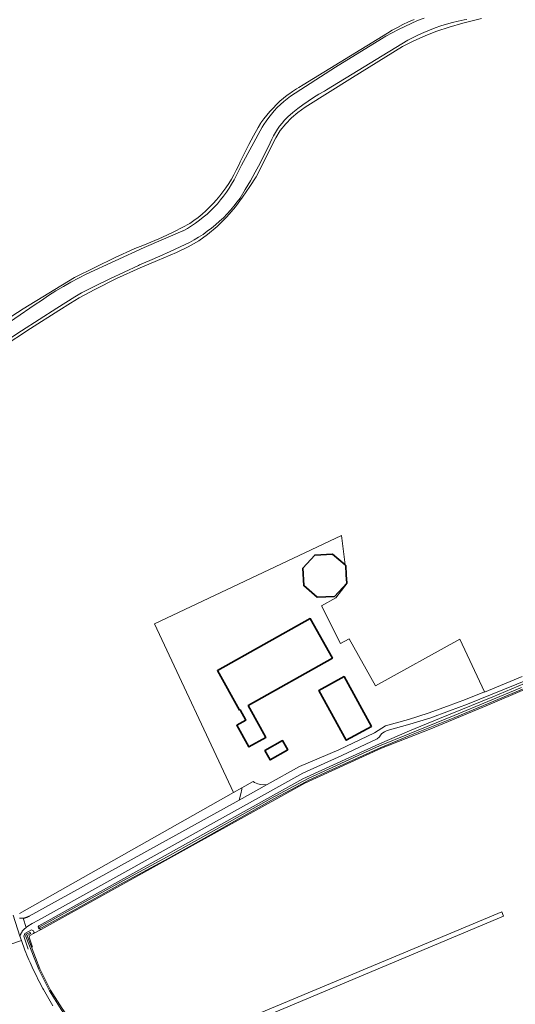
# Model space of a CAD drawing. Header units: metres. Extents: x 152737 to 157444, y 374779 to 378487.
# Tile 5 of 95: x 153676 to 153886, y 375161 to 375577. Entities that reach past the tile are written whole.
import ezdxf

# ---------------------------------------------------------------- set-up
doc = ezdxf.new("R2010")
doc.units = ezdxf.units.M
for name, color, linetype, lineweight in [('B-XX-OG-BEBOUWING-GV', 7, 'Continuous', 35), ('B-XX-OG-TERREIN_CULTUURSCHEIDING-GV', 7, 'Continuous', 18), ('B-XX-OG-WATER-GV', 130, 'Continuous', 18), ('B-XX-OG-WATER_SLOOT-GV', 120, 'Continuous', 18), ('B-XX-OG-WEG-GV', 7, 'Continuous', 18)]:
    doc.layers.add(name, color=color, linetype=linetype, lineweight=lineweight)

msp = doc.modelspace()

# ---------------------------------------------------------------- linework, layer by layer
at = {"layer": 'B-XX-OG-BEBOUWING-GV'}
for points in [[(153814.352, 375342.513), (153814.157, 375346.426), (153813.849, 375346.692), (153808.588, 375351.226), (153801.054, 375350.864), (153796.05, 375345.383), (153796.376, 375337.986), (153802.069, 375333.033), (153809.445, 375333.414), (153814.528, 375338.987)], [(153772.84, 375287.332), (153808.5, 375307.322), (153799.12, 375324.041), (153759.87, 375302.041), (153769.25, 375285.322), (153769.5, 375285.471), (153771.95, 375281.121), (153768.08, 375278.94), (153773.19, 375269.761), (153780.41, 375273.821), (153777.965, 375278.184)], [(153825.003, 375278.458), (153813.445, 375299.505), (153802.789, 375293.654), (153814.347, 375272.607)], [(153789.65, 375268.53), (153787.43, 375272.441), (153779.95, 375268.191), (153782.17, 375264.282)]]:
    msp.add_lwpolyline(points, close=True, dxfattribs=at)
at = {"layer": 'B-XX-OG-TERREIN_CULTUURSCHEIDING-GV'}
for points in [[(153647.759, 375435.624), (153677.815, 375454.866), (153699.485, 375468.225), (153708.103, 375472.429), (153716.756, 375476.562), (153724.68, 375480.269), (153724.978, 375480.378), (153728.398, 375481.683), (153731.788, 375483.063), (153735.147, 375484.516), (153738.474, 375486.042), (153741.767, 375487.64), (153745.024, 375489.31), (153748.244, 375491.051), (153750.008, 375492.284), (153751.726, 375493.582), (153753.394, 375494.942), (153755.01, 375496.363), (153756.572, 375497.844), (153758.079, 375499.381), (153759.527, 375500.974), (153760.915, 375502.619), (153762.24, 375504.314), (153763.502, 375506.058), (153764.698, 375507.847), (153765.827, 375509.68), (153766.887, 375511.553), (153767.877, 375513.465), (153768.795, 375515.411), (153769.517, 375517.09), (153771.321, 375520.771), (153773.197, 375524.416), (153775.143, 375528.023), (153777.159, 375531.592), (153778.166, 375533.316), (153778.306, 375533.521), (153779.485, 375535.165), (153780.728, 375536.761), (153782.033, 375538.307), (153783.399, 375539.801), (153784.822, 375541.239), (153786.301, 375542.62), (153787.834, 375543.941), (153789.417, 375545.201), (153790.031, 375545.662), (153791.681, 375546.833), (153793.376, 375547.939), (153794.344, 375548.528), (153796.103, 375549.527), (153831.737, 375571.495), (153833.694, 375572.643), (153835.964, 375573.89), (153838.27, 375575.068), (153840.611, 375576.175), (153842.983, 375577.212)], [(153871.506, 375577.619), (153863.663, 375575.72), (153857.892, 375573.939), (153852.584, 375572.247), (153847.913, 375570.445), (153842.653, 375568.052), (153838.167, 375565.746), (153816.992, 375552.674), (153796.974, 375540.145), (153793.86, 375537.895), (153791.281, 375535.681), (153788.76, 375533.099), (153786.451, 375530.255), (153784.577, 375527.209), (153782.224, 375522.536), (153778.829, 375515.709), (153776.222, 375510.723), (153773.672, 375506.585), (153770.542, 375502.087), (153767.531, 375498.087), (153763.834, 375493.75), (153759.763, 375489.734), (153755.77, 375486.343), (153751.987, 375483.666), (153747.496, 375481.172), (153742.563, 375478.777), (153734.651, 375475.359), (153727.257, 375472.245), (153717.27, 375467.721), (153708.07, 375463.064), (153701.495, 375459.598), (153697.769, 375457.373), (153692.867, 375454.283), (153680.897, 375446.576), (153668.9, 375438.712)], [(153676.209, 375199.299), (153766.731, 375250.484), (153733.387, 375321.851), (153812.345, 375359.175), (153813.849, 375346.692), (153814.157, 375346.426), (153814.352, 375342.513), (153814.78, 375338.961), (153809.911, 375332.717), (153803.879, 375329.436), (153811.861, 375313.547), (153815.52, 375315.466), (153826.678, 375295.555), (153862.405, 375315.36), (153872.742, 375292.997), (153872.81, 375292.85), (153888.683, 375299.469)], [(153902.028, 375302.619), (153865.552, 375287.812), (153857.921, 375284.987), (153849.627, 375281.98), (153841.222, 375279.377), (153831.662, 375276.707), (153830.461, 375276.166), (153829.393, 375275.425), (153828.831, 375274.77), (153828.352, 375274.062), (153827.45, 375273.252), (153812.42, 375266.091), (153796.03, 375258.611), (153684.24, 375196.548), (153681.669, 375195.121), (153679.836, 375194.081), (153679.131, 375193.5), (153678.21, 375192.741), (153678.047, 375192.574), (153677.891, 375192.402), (153677.74, 375192.225), (153677.595, 375192.042), (153677.457, 375191.855), (153677.325, 375191.663), (153677.2, 375191.466), (153677.082, 375191.265), (153676.97, 375191.061), (153676.866, 375190.852), (153676.769, 375190.641), (153676.679, 375190.426), (153676.597, 375190.208), (153676.523, 375189.987), (153676.46, 375189.78)], [(153679.92, 375184.292), (153678.15, 375189.851), (153678.317, 375190.563), (153678.511, 375190.865), (153681.343, 375192.441), (153682.248, 375192.098), (153682.405, 375191.314), (153682.125, 375190.861), (153682.459, 375191.046), (153685.384, 375192.665), (153684.502, 375192.879), (153684.22, 375193.682), (153684.447, 375194.167), (153796.07, 375256.252), (153828.42, 375271.052), (153841.044, 375276.541), (153853.715, 375281.767), (153876.342, 375290.936), (153903.059, 375302.23)], [(153902.158, 375299.395), (153875.228, 375287.847), (153850.113, 375277.417), (153829.25, 375269.231), (153796.9, 375254.431), (153685.384, 375192.665), (153682.459, 375191.046), (153682.125, 375190.861), (153680.654, 375190.046), (153680.415, 375189.305), (153681.754, 375185.102)], [(153676.256, 375197.409), (153676.468, 375197.378), (153676.68, 375197.355), (153676.894, 375197.34), (153677.107, 375197.333), (153677.321, 375197.334), (153677.534, 375197.343), (153677.747, 375197.361), (153677.808, 375197.367), (153677.96, 375197.386), (153678.171, 375197.419), (153678.381, 375197.46), (153678.589, 375197.508), (153678.795, 375197.565), (153678.999, 375197.629), (153679.2, 375197.701), (153679.398, 375197.78), (153679.594, 375197.866), (153679.786, 375197.96), (153679.974, 375198.061), (153680.159, 375198.169), (153680.339, 375198.284), (153683.159, 375199.847), (153769.031, 375247.317), (153769.834, 375249.932), (153770.205, 375251.951), (153770.185, 375252.516), (153766.731, 375250.484), (153676.209, 375199.299)], [(153676.46, 375189.78), (153677.1, 375187.978), (153678.562, 375183.857), (153678.98, 375182.825), (153679.405, 375181.796), (153679.837, 375180.77), (153680.277, 375179.747), (153680.724, 375178.728), (153681.179, 375177.711), (153681.641, 375176.698), (153682.11, 375175.689), (153682.586, 375174.682), (153683.07, 375173.679), (153683.56, 375172.68), (153684.058, 375171.684), (153684.563, 375170.692), (153685.076, 375169.704), (153685.595, 375168.719), (153686.121, 375167.738), (153686.373, 375167.274), (153686.924, 375166.281), (153687.481, 375165.291), (153688.046, 375164.306), (153688.617, 375163.324), (153689.196, 375162.347), (153689.781, 375161.374), (153690.373, 375160.404)]]:
    msp.add_lwpolyline(points, dxfattribs=at)
for points in [[(153766.731, 375250.484), (153770.185, 375252.516), (153775.03, 375255.22), (153775.577, 375254.792), (153776.938, 375254.191), (153778.105, 375253.917), (153779.462, 375253.757), (153780.902, 375253.879), (153794.62, 375261.462), (153811.24, 375268.521), (153826.23, 375275.742), (153830.975, 375278.695), (153840.628, 375281.391), (153848.959, 375283.972), (153857.199, 375286.959), (153864.792, 375289.77), (153872.742, 375292.997), (153862.405, 375315.36), (153826.678, 375295.555), (153815.52, 375315.466), (153811.861, 375313.547), (153803.879, 375329.436), (153809.911, 375332.717), (153814.78, 375338.961), (153814.352, 375342.513), (153814.528, 375338.987), (153809.445, 375333.414), (153802.069, 375333.033), (153796.376, 375337.986), (153796.05, 375345.383), (153801.054, 375350.864), (153808.588, 375351.226), (153813.849, 375346.692), (153812.345, 375359.175), (153733.387, 375321.851)], [(153772.84, 375287.332), (153777.965, 375278.184), (153780.41, 375273.821), (153773.19, 375269.761), (153768.08, 375278.94), (153771.95, 375281.121), (153769.5, 375285.471), (153769.25, 375285.322), (153759.87, 375302.041), (153799.12, 375324.041), (153808.5, 375307.322)], [(153825.003, 375278.458), (153814.347, 375272.607), (153802.789, 375293.654), (153813.445, 375299.505)], [(153789.65, 375268.53), (153782.17, 375264.282), (153779.95, 375268.191), (153787.43, 375272.441)], [(153880.747, 375198.196), (153736.71, 375137.631), (153735.351, 375139.47), (153880.143, 375200.049)]]:
    msp.add_lwpolyline(points, close=True, dxfattribs=at)
at = {"layer": 'B-XX-OG-WATER-GV'}
for points in [[(153847.287, 375577.827), (153844.509, 375576.726), (153841.762, 375575.551), (153839.048, 375574.303), (153836.368, 375572.982), (153833.724, 375571.59), (153831.118, 375570.128), (153829.209, 375568.998), (153809.765, 375556.997), (153790.807, 375544.824), (153789.333, 375543.713), (153787.908, 375542.539), (153786.536, 375541.304), (153785.218, 375540.012), (153783.957, 375538.663), (153782.756, 375537.261), (153781.617, 375535.808), (153780.542, 375534.308), (153779.533, 375532.762), (153778.86, 375531.642), (153770.028, 375515.576), (153766.915, 375509.473), (153765.908, 375507.677), (153764.831, 375505.921), (153763.688, 375504.208), (153762.478, 375502.542), (153761.205, 375500.923), (153759.87, 375499.355), (153758.475, 375497.84), (153757.022, 375496.381), (153755.514, 375494.979), (153753.952, 375493.636), (153752.34, 375492.356), (153750.679, 375491.138), (153748.972, 375489.987), (153747.221, 375488.902), (153745.43, 375487.886), (153745.311, 375487.822), (153728.963, 375480.789), (153704.493, 375469.625), (153701.23, 375467.942), (153698.004, 375466.189), (153694.817, 375464.366), (153691.67, 375462.474), (153688.566, 375460.514), (153685.505, 375458.487), (153682.951, 375456.721), (153665.631, 375444.864)], [(153669.599, 375440.626), (153677.048, 375445.569), (153684.541, 375450.446), (153692.077, 375455.254), (153699.656, 375459.996), (153702.445, 375461.717), (153708.416, 375464.685), (153714.416, 375467.593), (153720.445, 375470.442), (153726.501, 375473.231), (153727.005, 375473.46), (153731.32, 375475.291), (153735.615, 375477.17), (153739.89, 375479.094), (153744.141, 375481.064), (153748.118, 375482.958), (153750.061, 375484.038), (153751.965, 375485.187), (153753.826, 375486.404), (153755.641, 375487.687), (153757.41, 375489.034), (153759.129, 375490.445), (153760.796, 375491.916), (153762.409, 375493.446), (153763.966, 375495.034), (153765.464, 375496.676), (153766.903, 375498.371), (153768.28, 375500.117), (153769.464, 375501.728), (153771.679, 375505.361), (153773.825, 375509.036), (153775.902, 375512.75), (153777.909, 375516.502), (153779.845, 375520.291), (153781.709, 375524.116), (153782.19, 375525.133), (153782.853, 375526.613), (153783.588, 375528.059), (153784.394, 375529.466), (153785.268, 375530.832), (153786.209, 375532.153), (153787.213, 375533.426), (153788.279, 375534.648), (153789.404, 375535.817), (153789.697, 375536.103), (153791.757, 375537.847), (153793.868, 375539.529), (153796.028, 375541.148), (153798.235, 375542.702), (153800.487, 375544.191), (153802.782, 375545.611), (153805.118, 375546.963), (153806.027, 375547.465), (153840.353, 375568.409), (153842.601, 375569.6), (153844.885, 375570.72), (153847.203, 375571.767), (153849.553, 375572.741), (153851.933, 375573.641), (153854.339, 375574.465), (153856.771, 375575.214), (153859.224, 375575.885), (153861.698, 375576.479), (153864.189, 375576.995), (153865.25, 375577.19)], [(153888.475, 375294.935), (153859.952, 375282.983), (153840.918, 375275.295), (153828.399, 375270.16), (153821.187, 375266.933), (153806.809, 375260.317), (153798.273, 375256.388), (153790.391, 375252.215), (153782.548, 375247.971), (153777.242, 375245.048), (153756.004, 375232.998), (153738.718, 375223.329), (153718.626, 375212.403), (153698.098, 375201.045), (153684.86, 375193.754), (153684.769, 375193.185), (153685.216, 375193.146), (153698.458, 375200.39), (153718.986, 375211.747), (153739.079, 375222.674), (153756.371, 375232.346), (153777.616, 375244.374), (153783.781, 375247.768), (153791.173, 375251.754), (153798.603, 375255.67), (153807.14, 375259.599), (153821.513, 375266.213), (153828.711, 375269.434), (153841.216, 375274.563), (153860.253, 375282.252), (153888.785, 375294.207)]]:
    msp.add_lwpolyline(points, dxfattribs=at)
for points in [[(153880.747, 375198.196), (153880.143, 375200.049), (153735.351, 375139.47), (153736.71, 375137.631)], [(153701.612, 375148.96), (153694.365, 375159.165), (153689.391, 375167.007), (153684.919, 375175.948), (153682.982, 375180.779), (153679.732, 375189.252), (153679.629, 375189.751), (153679.86, 375190.142), (153680.99, 375190.915), (153680.676, 375191.379), (153679.199, 375190.672), (153678.923, 375190.222), (153678.896, 375189.957), (153678.992, 375189.597), (153682.466, 375180.576), (153684.413, 375175.72), (153688.907, 375166.733), (153693.903, 375158.858), (153701.386, 375148.415), (153710.314, 375137.286), (153715.162, 375131.631), (153715.584, 375131.992), (153710.739, 375137.643)]]:
    msp.add_lwpolyline(points, close=True, dxfattribs=at)
at = {"layer": 'B-XX-OG-WATER_SLOOT-GV'}
for points in [[(153842.983, 375577.212), (153840.611, 375576.175), (153838.27, 375575.068), (153835.964, 375573.89), (153833.694, 375572.643), (153831.737, 375571.495), (153796.103, 375549.527), (153794.344, 375548.528), (153793.376, 375547.939), (153791.681, 375546.833), (153790.031, 375545.662), (153789.417, 375545.201), (153787.834, 375543.941), (153786.301, 375542.62), (153784.822, 375541.239), (153783.399, 375539.801), (153782.033, 375538.307), (153780.728, 375536.761), (153779.485, 375535.165), (153778.306, 375533.521), (153778.166, 375533.316), (153777.159, 375531.592), (153775.143, 375528.023), (153773.197, 375524.416), (153771.321, 375520.771), (153769.517, 375517.09), (153768.795, 375515.411), (153767.877, 375513.465), (153766.887, 375511.553), (153765.827, 375509.68), (153764.698, 375507.847), (153763.502, 375506.058), (153762.24, 375504.314), (153760.915, 375502.619), (153759.527, 375500.974), (153758.079, 375499.381), (153756.572, 375497.844), (153755.01, 375496.363), (153753.394, 375494.942), (153751.726, 375493.582), (153750.008, 375492.284), (153748.244, 375491.051), (153745.024, 375489.31), (153741.767, 375487.64), (153738.474, 375486.042), (153735.147, 375484.516), (153731.788, 375483.063), (153728.398, 375481.683), (153724.978, 375480.378), (153724.68, 375480.269), (153716.756, 375476.562), (153708.103, 375472.429), (153699.485, 375468.225), (153677.815, 375454.866), (153647.759, 375435.624)], [(153665.631, 375444.864), (153682.951, 375456.721), (153685.505, 375458.487), (153688.566, 375460.514), (153691.67, 375462.474), (153694.817, 375464.366), (153698.004, 375466.189), (153701.23, 375467.942), (153704.493, 375469.625), (153728.963, 375480.789), (153745.311, 375487.822), (153745.43, 375487.886), (153747.221, 375488.902), (153748.972, 375489.987), (153750.679, 375491.138), (153752.34, 375492.356), (153753.952, 375493.636), (153755.514, 375494.979), (153757.022, 375496.381), (153758.475, 375497.84), (153759.87, 375499.355), (153761.205, 375500.923), (153762.478, 375502.542), (153763.688, 375504.208), (153764.831, 375505.921), (153765.908, 375507.677), (153766.915, 375509.473), (153770.028, 375515.576), (153778.86, 375531.642), (153779.533, 375532.762), (153780.542, 375534.308), (153781.617, 375535.808), (153782.756, 375537.261), (153783.957, 375538.663), (153785.218, 375540.012), (153786.536, 375541.304), (153787.908, 375542.539), (153789.333, 375543.713), (153790.807, 375544.824), (153809.765, 375556.997), (153829.209, 375568.998), (153831.118, 375570.128), (153833.724, 375571.59), (153836.368, 375572.982), (153839.048, 375574.303), (153841.762, 375575.551), (153844.509, 375576.726), (153847.287, 375577.827)], [(153668.9, 375438.712), (153680.897, 375446.576), (153692.867, 375454.283), (153697.769, 375457.373), (153701.495, 375459.598), (153708.07, 375463.064), (153717.27, 375467.721), (153727.257, 375472.245), (153734.651, 375475.359), (153742.563, 375478.777), (153747.496, 375481.172), (153751.987, 375483.666), (153755.77, 375486.343), (153759.763, 375489.734), (153763.834, 375493.75), (153767.531, 375498.087), (153770.542, 375502.087), (153773.672, 375506.585), (153776.222, 375510.723), (153778.829, 375515.709), (153782.224, 375522.536), (153784.577, 375527.209), (153786.451, 375530.255), (153788.76, 375533.099), (153791.281, 375535.681), (153793.86, 375537.895), (153796.974, 375540.145), (153816.992, 375552.674), (153838.167, 375565.746), (153842.653, 375568.052), (153847.913, 375570.445), (153852.584, 375572.247), (153857.892, 375573.939), (153863.663, 375575.72), (153871.506, 375577.619)], [(153865.25, 375577.19), (153864.189, 375576.995), (153861.698, 375576.479), (153859.224, 375575.885), (153856.771, 375575.214), (153854.339, 375574.465), (153851.933, 375573.641), (153849.553, 375572.741), (153847.203, 375571.767), (153844.885, 375570.72), (153842.601, 375569.6), (153840.353, 375568.409), (153806.027, 375547.465), (153805.118, 375546.963), (153802.782, 375545.611), (153800.487, 375544.191), (153798.235, 375542.702), (153796.028, 375541.148), (153793.868, 375539.529), (153791.757, 375537.847), (153789.697, 375536.103), (153789.404, 375535.817), (153788.279, 375534.648), (153787.213, 375533.426), (153786.209, 375532.153), (153785.268, 375530.832), (153784.394, 375529.466), (153783.588, 375528.059), (153782.853, 375526.613), (153782.19, 375525.133), (153781.709, 375524.116), (153779.845, 375520.291), (153777.909, 375516.502), (153775.902, 375512.75), (153773.825, 375509.036), (153771.679, 375505.361), (153769.464, 375501.728), (153768.28, 375500.117), (153766.903, 375498.371), (153765.464, 375496.676), (153763.966, 375495.034), (153762.409, 375493.446), (153760.796, 375491.916), (153759.129, 375490.445), (153757.41, 375489.034), (153755.641, 375487.687), (153753.826, 375486.404), (153751.965, 375485.187), (153750.061, 375484.038), (153748.118, 375482.958), (153744.141, 375481.064), (153739.89, 375479.094), (153735.615, 375477.17), (153731.32, 375475.291), (153727.005, 375473.46), (153726.501, 375473.231), (153720.445, 375470.442), (153714.416, 375467.593), (153708.416, 375464.685), (153702.445, 375461.717), (153699.656, 375459.996), (153692.077, 375455.254), (153684.541, 375450.446), (153677.048, 375445.569), (153669.599, 375440.626)], [(153903.059, 375302.23), (153876.342, 375290.936), (153853.715, 375281.767), (153841.044, 375276.541), (153828.42, 375271.052), (153796.07, 375256.252), (153684.447, 375194.167), (153684.22, 375193.682), (153684.502, 375192.879), (153685.384, 375192.665), (153796.9, 375254.431), (153829.25, 375269.231), (153850.113, 375277.417), (153875.228, 375287.847), (153902.158, 375299.395)], [(153888.785, 375294.207), (153860.253, 375282.252), (153841.216, 375274.563), (153828.711, 375269.434), (153821.513, 375266.213), (153807.14, 375259.599), (153798.603, 375255.67), (153791.173, 375251.754), (153783.781, 375247.768), (153777.616, 375244.374), (153756.371, 375232.346), (153739.079, 375222.674), (153718.986, 375211.747), (153698.458, 375200.39), (153685.216, 375193.146), (153684.769, 375193.185), (153684.86, 375193.754), (153698.098, 375201.045), (153718.626, 375212.403), (153738.718, 375223.329), (153756.004, 375232.998), (153777.242, 375245.048), (153782.548, 375247.971), (153790.391, 375252.215), (153798.273, 375256.388), (153806.809, 375260.317), (153821.187, 375266.933), (153828.399, 375270.16), (153840.918, 375275.295), (153859.952, 375282.983), (153888.475, 375294.935)], [(153681.754, 375185.102), (153680.415, 375189.305), (153680.654, 375190.046), (153682.125, 375190.861), (153682.405, 375191.314), (153682.248, 375192.098), (153681.343, 375192.441), (153678.511, 375190.865), (153678.317, 375190.563), (153678.15, 375189.851), (153679.92, 375184.292)]]:
    msp.add_lwpolyline(points, dxfattribs=at)
msp.add_lwpolyline([(153701.612, 375148.96), (153710.739, 375137.643), (153715.584, 375131.992), (153715.162, 375131.631), (153710.314, 375137.286), (153701.386, 375148.415), (153693.903, 375158.858), (153688.907, 375166.733), (153684.413, 375175.72), (153682.466, 375180.576), (153678.992, 375189.597), (153678.896, 375189.957), (153678.923, 375190.222), (153679.199, 375190.672), (153680.676, 375191.379), (153680.99, 375190.915), (153679.86, 375190.142), (153679.629, 375189.751), (153679.732, 375189.252), (153682.982, 375180.779), (153684.919, 375175.948), (153689.391, 375167.007), (153694.365, 375159.165)], close=True, dxfattribs=at)
at = {"layer": 'B-XX-OG-WEG-GV'}
for points in [[(153888.683, 375299.469), (153872.81, 375292.85), (153872.742, 375292.997), (153864.792, 375289.77), (153857.199, 375286.959), (153848.959, 375283.972), (153840.628, 375281.391), (153830.975, 375278.695), (153826.23, 375275.742), (153811.24, 375268.521), (153794.62, 375261.462), (153780.902, 375253.879), (153769.031, 375247.317), (153683.159, 375199.847), (153680.339, 375198.284), (153680.159, 375198.169), (153679.974, 375198.061), (153679.786, 375197.96), (153679.594, 375197.866), (153679.398, 375197.78), (153679.2, 375197.701), (153678.999, 375197.629), (153678.795, 375197.565), (153678.589, 375197.508), (153678.381, 375197.46), (153678.171, 375197.419), (153677.96, 375197.386), (153677.808, 375197.367), (153679.131, 375193.5), (153679.836, 375194.081), (153681.669, 375195.121), (153684.24, 375196.548), (153796.03, 375258.611), (153812.42, 375266.091), (153827.45, 375273.252), (153828.352, 375274.062), (153828.831, 375274.77), (153829.393, 375275.425), (153830.461, 375276.166), (153831.662, 375276.707), (153841.222, 375279.377), (153849.627, 375281.98), (153857.921, 375284.987), (153865.552, 375287.812), (153902.028, 375302.619)], [(153671.78, 375186.082), (153677.1, 375187.978), (153676.46, 375189.78), (153673.562, 375198.629)], [(153673.562, 375198.629), (153676.46, 375189.78), (153676.523, 375189.987), (153676.597, 375190.208), (153676.679, 375190.426), (153676.769, 375190.641), (153676.866, 375190.852), (153676.97, 375191.061), (153677.082, 375191.265), (153677.2, 375191.466), (153677.325, 375191.663), (153677.457, 375191.855), (153677.595, 375192.042), (153677.74, 375192.225), (153677.891, 375192.402), (153678.047, 375192.574), (153678.21, 375192.741), (153679.131, 375193.5), (153677.808, 375197.367), (153677.747, 375197.361), (153677.534, 375197.343), (153677.321, 375197.334), (153677.107, 375197.333), (153676.894, 375197.34), (153676.68, 375197.355), (153676.468, 375197.378), (153676.256, 375197.409)]]:
    msp.add_lwpolyline(points, dxfattribs=at)
msp.add_lwpolyline([(153769.031, 375247.317), (153780.902, 375253.879), (153779.462, 375253.757), (153778.105, 375253.917), (153776.938, 375254.191), (153775.577, 375254.792), (153775.03, 375255.22), (153770.185, 375252.516), (153770.205, 375251.951), (153769.834, 375249.932)], close=True, dxfattribs=at)

doc.saveas('drawing.dxf')
